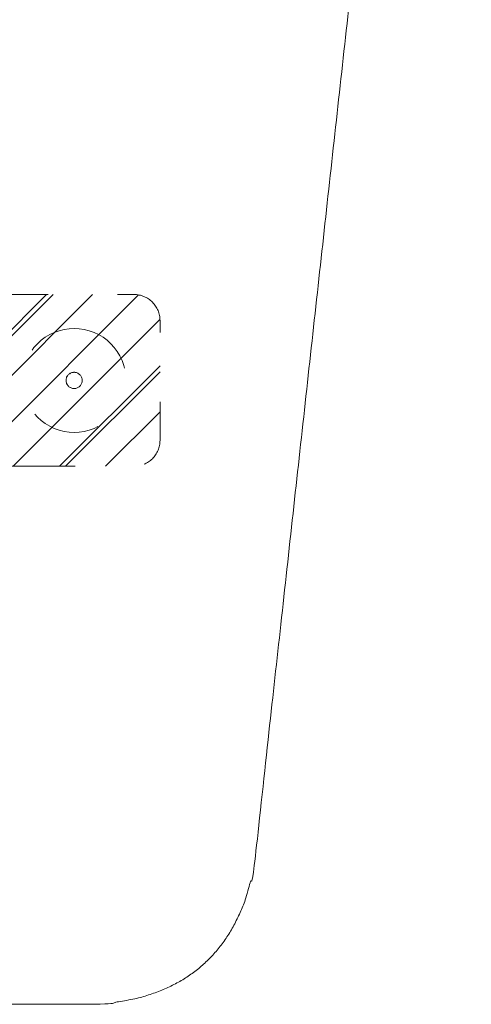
# Model space of a CAD drawing. Header units: inches. Extents: x -490 to -273, y -225 to 16.
# Tile 28 of 67: x -355 to -347, y -60 to -41. Entities that reach past the tile are written whole.
import ezdxf

# ---------------------------------------------------------------- set-up
doc = ezdxf.new("R2010")
doc.units = ezdxf.units.IN
doc.header["$LTSCALE"] = 32
doc.header["$MEASUREMENT"] = 0
doc.linetypes.add('Dash Style-1', pattern=[0.083328, 0.041656, -0.041672])
for name, color, linetype, lineweight in [('DashLine', 7, 'Dash Style-1', 13), ('DashLineFill', 7, 'Dash Style-1', 13), ('Drawing', 7, 'Continuous', 18), ('Metal-FootAndBase', 7, 'Continuous', 13), ('None', 7, 'Continuous', 18), ('SolidLine', 7, 'Continuous', 15)]:
    doc.layers.add(name, color=color, linetype=linetype, lineweight=lineweight)

# ---------------------------------------------------------------- blocks, each defined once
blk = doc.blocks.new('Group-19')
at = {"layer": 'SolidLine'}
blk.add_open_spline([(-1.102, -2.559), (-19.094, -2.559), (-37.087, -2.559), (-37.087, -16.28), (-37.086, -30), (-37.087, -33.955), (-36.653, -37.886), (-34.779, -54.894), (-32.905, -71.902), (-32.436, -74.369), (-29.931, -74.567), (-19.094, -74.567), (-8.257, -74.567), (-5.753, -74.369), (-5.283, -71.902), (-3.409, -54.894), (-1.535, -37.886), (-1.102, -33.955), (-1.102, -30), (-1.102, -16.28), (-1.102, -2.559)], degree=2, knots=[0, 0, 0, 0.17397, 0.17397, 0.306636, 0.306636, 0.344878, 0.344878, 0.510334, 0.510334, 0.534618, 0.534618, 0.639352, 0.639352, 0.663636, 0.663636, 0.829092, 0.829092, 0.867334, 0.867334, 1, 1, 1], dxfattribs=at)
blk = doc.blocks.new('SBDXF4-DiscLeveler (2D)')
at = {"layer": 'DashLine', "flags": 128}
for points in [[(0, 1), (0.098, 0.995), (0.195, 0.981), (0.29, 0.957), (0.383, 0.924), (0.471, 0.882), (0.556, 0.831), (0.634, 0.773), (0.707, 0.707), (0.773, 0.634), (0.831, 0.556), (0.882, 0.471), (0.924, 0.383), (0.957, 0.29), (0.981, 0.195), (0.995, 0.098), (1, 0), (0.995, -0.098), (0.981, -0.195), (0.957, -0.29), (0.924, -0.383), (0.882, -0.471), (0.831, -0.556), (0.773, -0.634), (0.707, -0.707), (0.634, -0.773), (0.556, -0.831), (0.471, -0.882), (0.383, -0.924), (0.29, -0.957), (0.195, -0.981), (0.098, -0.995), (0, -1), (-0.098, -0.995), (-0.195, -0.981), (-0.29, -0.957), (-0.383, -0.924), (-0.471, -0.882), (-0.556, -0.831), (-0.634, -0.773), (-0.707, -0.707), (-0.773, -0.634), (-0.831, -0.556), (-0.882, -0.471), (-0.924, -0.383), (-0.957, -0.29), (-0.981, -0.195), (-0.995, -0.098), (-1, 0), (-0.995, 0.098), (-0.981, 0.195), (-0.957, 0.29), (-0.924, 0.383), (-0.882, 0.471), (-0.831, 0.556), (-0.773, 0.634), (-0.707, 0.707), (-0.634, 0.773), (-0.556, 0.831), (-0.471, 0.882), (-0.383, 0.924), (-0.29, 0.957), (-0.195, 0.981), (-0.098, 0.995)], [(0.156, 0), (0.156, -0.015), (0.153, -0.03), (0.15, -0.045), (0.144, -0.06), (0.138, -0.074), (0.13, -0.087), (0.121, -0.099), (0.11, -0.11), (0.099, -0.121), (0.087, -0.13), (0.074, -0.138), (0.06, -0.144), (0.045, -0.15), (0.03, -0.153), (0.015, -0.156), (0, -0.156), (-0.015, -0.156), (-0.03, -0.153), (-0.045, -0.15), (-0.06, -0.144), (-0.074, -0.138), (-0.087, -0.13), (-0.099, -0.121), (-0.11, -0.11), (-0.121, -0.099), (-0.13, -0.087), (-0.138, -0.074), (-0.144, -0.06), (-0.15, -0.045), (-0.153, -0.03), (-0.156, -0.015), (-0.156, 0), (-0.156, 0.015), (-0.153, 0.03), (-0.15, 0.045), (-0.144, 0.06), (-0.138, 0.074), (-0.13, 0.087), (-0.121, 0.099), (-0.11, 0.11), (-0.099, 0.121), (-0.087, 0.13), (-0.074, 0.138), (-0.06, 0.144), (-0.045, 0.15), (-0.03, 0.153), (-0.015, 0.156), (0, 0.156), (0.015, 0.156), (0.03, 0.153), (0.045, 0.15), (0.06, 0.144), (0.074, 0.138), (0.087, 0.13), (0.099, 0.121), (0.11, 0.11), (0.121, 0.099), (0.13, 0.087), (0.138, 0.074), (0.144, 0.06), (0.15, 0.045), (0.153, 0.03), (0.156, 0.015)]]:
    blk.add_lwpolyline(points, close=True, dxfattribs=at)
blk = doc.blocks.new('1BRPT0-T_Foot (2D)')
at = {"layer": 'DashLineFill', "linetype": 'Continuous', "lineweight": 13}
h = blk.add_hatch(dxfattribs=at)
h.set_pattern_fill('Steel', color=253, style=0, pattern_type=2)
h.set_pattern_definition([(45, (0, 0), (-1.613, 1.9357), []), (45, (-1.0608, 1.0608), (-0.472346, 0.41676), [])])
edge = h.paths.add_edge_path()
edge.add_arc((-11.508, -1.154), 0.5, 180, 270)
edge.add_line((-11.508, -1.654), (11.508, -1.654))
edge.add_arc((11.508, -1.154), 0.5, 270, 360)
edge.add_line((12.008, -1.154), (12.008, 1.154))
edge.add_arc((11.508, 1.154), 0.5, 0, 90)
edge.add_line((11.508, 1.654), (-11.508, 1.654))
edge.add_arc((-11.508, 1.154), 0.5, 90, 180)
edge.add_line((-12.008, 1.154), (-12.008, -1.154))
at = {"layer": 'DashLineFill', "flags": 128}
blk.add_lwpolyline([(-12.008, -1.154, 0.414214), (-11.508, -1.654), (11.508, -1.654, 0.414214), (12.008, -1.154), (12.008, 1.154, 0.414214), (11.508, 1.654), (-11.508, 1.654, 0.414214), (-12.008, 1.154)], format="xyb", close=True, dxfattribs=at)
at = {"layer": 'SolidLine', "flags": 128}
blk.add_lwpolyline([(10.354, 0.156), (10.37, 0.155), (10.385, 0.153), (10.4, 0.15), (10.414, 0.144), (10.428, 0.138), (10.441, 0.13), (10.453, 0.121), (10.465, 0.11), (10.475, 0.099), (10.484, 0.087), (10.492, 0.074), (10.499, 0.06), (10.504, 0.045), (10.508, 0.03), (10.51, 0.015), (10.511, 0), (10.51, -0.015), (10.508, -0.03), (10.504, -0.045), (10.499, -0.06), (10.492, -0.074), (10.484, -0.087), (10.475, -0.099), (10.465, -0.11), (10.453, -0.121), (10.441, -0.13), (10.428, -0.138), (10.414, -0.144), (10.4, -0.15), (10.385, -0.153), (10.37, -0.155), (10.354, -0.156), (10.339, -0.155), (10.324, -0.153), (10.309, -0.15), (10.295, -0.144), (10.281, -0.138), (10.268, -0.13), (10.255, -0.121), (10.244, -0.11), (10.234, -0.099), (10.224, -0.087), (10.217, -0.074), (10.21, -0.06), (10.205, -0.045), (10.201, -0.03), (10.199, -0.015), (10.198, 0), (10.199, 0.015), (10.201, 0.03), (10.205, 0.045), (10.21, 0.06), (10.217, 0.074), (10.224, 0.087), (10.234, 0.099), (10.244, 0.11), (10.255, 0.121), (10.268, 0.13), (10.281, 0.138), (10.295, 0.144), (10.309, 0.15), (10.324, 0.153), (10.339, 0.155)], close=True, dxfattribs=at)
at = {"layer": 'Metal-FootAndBase', "color": 7}
blk.add_blockref('SBDXF4-DiscLeveler (2D)', (10.354, 0), dxfattribs=at)
blk = doc.blocks.new('Group-56')
at = {"layer": 'None', "color": 7}
blk.add_blockref('1BRPT0-T_Foot (2D)', (-19.106, -62.559), dxfattribs=at)
blk = doc.blocks.new('Group-67')
at = {"layer": 'None'}
for name in ['Group-19', 'Group-56']:
    blk.add_blockref(name, (0, 0), dxfattribs=at)
blk = doc.blocks.new('SL L Desk (2D)')
at = {"layer": 'None'}
blk.add_blockref('Group-67', (0, 0), dxfattribs=at)
at = {"layer": 'Drawing', "color": 0, "flags": 1}
for tag in ['Catalog', 'Custom', 'FinishGroup', 'Discount', 'Tag', 'Item1', 'Item2', 'Item3', 'Item4', 'Item5', 'Item6', 'Item7', 'Item8', 'Item9', 'Item10', 'Item11', 'Item12', 'Item13', 'Item14', 'Item15', 'Item16', 'Item17', 'Item18', 'Item19', 'Item20', 'Item21', 'Item22', 'Item23', 'Item24', 'Item25', 'Option1', 'Option2', 'Option3', 'Option4', 'Option5', 'Option6', 'Option7', 'Option8', 'Option9', 'Option10', 'Option11', 'Option12']:
    blk.add_attdef(tag, (-68.923, -44.613), '', height=0.00709, dxfattribs=at)

msp = doc.modelspace()

# ---------------------------------------------------------------- block references
at = {"layer": 'Drawing'}
msp.add_blockref('SL L Desk (2D)', (-345.508, 14.976), dxfattribs=at)

doc.saveas('drawing.dxf')
